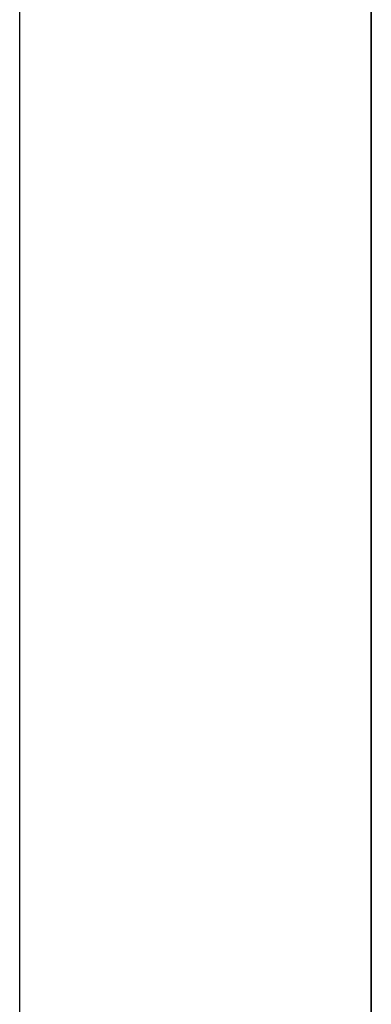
# Model space of a CAD drawing. Header units: millimetres. Extents: x -368 to 368, y -356 to 344.
# Tile 127 of 193: x -337 to -322, y -281 to -239. Entities that reach past the tile are written whole.
import ezdxf

# ---------------------------------------------------------------- set-up
doc = ezdxf.new("R2010")
doc.units = ezdxf.units.MM
doc.layers.add('Livello 01', color=7, linetype='Continuous')

# ---------------------------------------------------------------- blocks, each defined once
blk = doc.blocks.new('MCP144A10_02')
at = {"layer": 'Livello 01', "color": 253, "true_color": 0x999999}
for p, q in [((312.5, 0, 15), (-312.5, 0, 15)), ((312.5, 0), (-312.5, 0)), ((312.5, -15, 7.5), (-312.5, -15, 7.5))]:
    blk.add_line(p, q, dxfattribs=at)
for points in [[(312.5, -15), (-312.5, -15)], [(-312.5, -15, 15), (312.5, -15, 15)]]:
    blk.add_open_spline(points, degree=1, dxfattribs=at)
blk = doc.blocks.new('MCP144A16_02')
at = {"layer": 'Livello 01', "color": 253, "true_color": 0x999999}
blk.add_line((312.5, -12.25), (-312.5, -12.25), dxfattribs=at)
for points in [[(-312.5, 85), (240.5, 85)], [(240.5, -85), (-312.5, -85)]]:
    blk.add_open_spline(points, degree=1, dxfattribs=at)
blk = doc.blocks.new('MCA144A01_04')
at = {"layer": 'Livello 01', "extrusion": (1, 7.14179e-15, -6.18629e-17), "rotation": 269.9999999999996}
blk.add_blockref('MCP144A16_02', (25, -312.5, -322.5), dxfattribs=at)
at = {"layer": 'Livello 01', "extrusion": (7.14179e-15, -1, -1.11022e-16), "rotation": 90}
for p in [(-337.5, -312.5, -110), (-337.5, -312.5, 45)]:
    blk.add_blockref('MCP144A10_02', p, dxfattribs=at)

msp = doc.modelspace()

# ---------------------------------------------------------------- block references
at = {"layer": 'Livello 01', "extrusion": (0, -1, -5.55112e-16)}
msp.add_blockref('MCA144A01_04', (0, -284.03, 295.97), dxfattribs=at)

doc.saveas('drawing.dxf')
